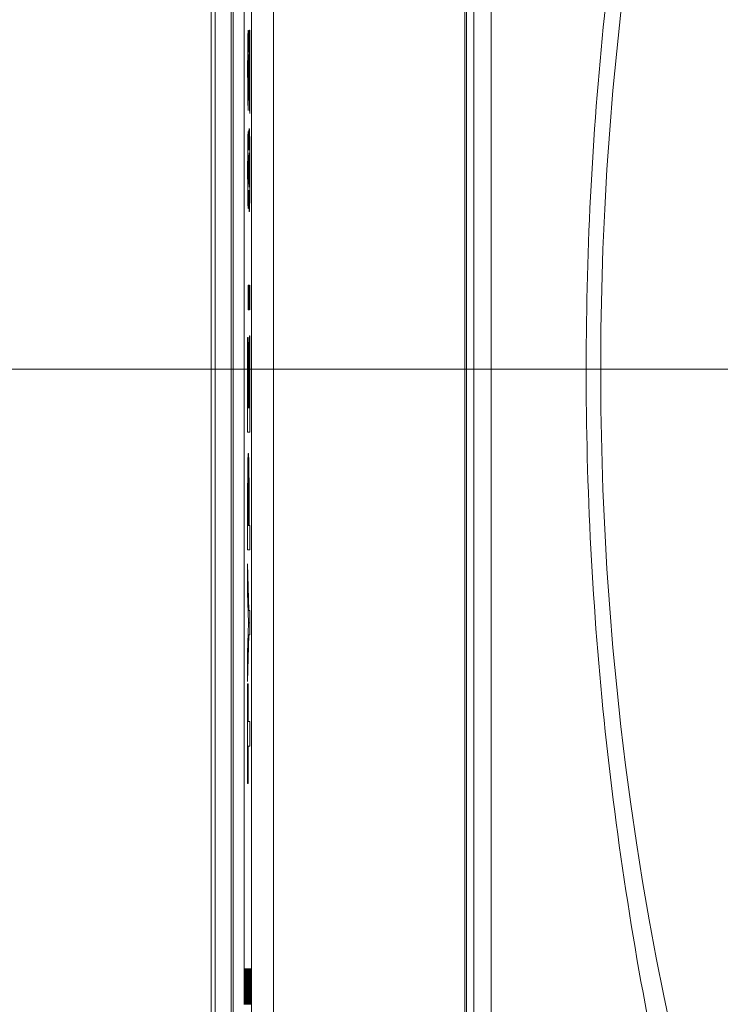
# Model space of a CAD drawing. Header units: millimetres. Extents: x 10 to 272, y 8 to 208.
# Tile 10 of 25: x 56.01 to 58.75, y 172.67 to 176.53. Entities that reach past the tile are written whole.
import ezdxf

# ---------------------------------------------------------------- set-up
doc = ezdxf.new("R2010")
doc.units = ezdxf.units.MM
doc.styles.add('SLDTEXTSTYLE1', font='TXT', dxfattribs={"width": 0.605})
doc.dimstyles.new('SLDDIMSTYLE0', dxfattribs={"dimtxt": 2.054655, "dimasz": 3, "dimexe": 0, "dimexo": 0.0625, "dimgap": 0.513664, "dimtad": 0, "dimtih": 1, "dimtoh": 1, "dimlfac": 2, "dimrnd": 1e-09, "dimzin": 4, "dimdsep": 46, "dimtxsty": 'SLDTEXTSTYLE1', "dimsah": 1, "dimcen": 0.09, "dimadec": 0, "dimazin": 1, "dimtfac": 1, "dimtofl": 0, "dimtmove": 0, "dimatfit": 3, "dimfxl": 1, "dimfrac": 2, "dimtolj": 1, "dimtzin": 12, "dimarcsym": 0})

# ---------------------------------------------------------------- blocks, each defined once
blk = doc.blocks.new('*D19')
at = {"color": 7, "linetype": 'Continuous', "lineweight": 0}
for p, q in [((59.131, 188.9121), (28.8699, 188.9121)), ((30.3699, 188.9121), (30.3699, 178.0597)), ((30.7227, 177.5893), (30.2524, 177.5893)), ((30.2524, 177.5893), (30.2524, 174.4339)), ((37.3863, 177.5893), (37.8567, 177.5893)), ((37.8567, 177.5893), (37.8567, 174.4339)), ((30.2524, 174.4339), (30.7227, 174.4339)), ((37.8567, 174.4339), (37.3863, 174.4339)), ((30.3699, 161.4121), (30.3699, 173.9635)), ((59.131, 161.4121), (28.8699, 161.4121))]:
    blk.add_line(p, q, dxfattribs=at)
for points in [[(30.3699, 188.9121), (29.8619, 185.9121), (30.8779, 185.9121)], [(30.3699, 161.4121), (30.8779, 164.4121), (29.8619, 164.4121)]]:
    blk.add_solid(points, dxfattribs=at)
at = {"color": 7, "linetype": 'Continuous', "lineweight": 0, "char_height": 2.11667, "attachment_point": 1, "style": 'SLDTEXTSTYLE1'}
for s, insert in [('55.0', (22.5304, 177.1624, -17.7)), ('2.17', (31.3107, 177.1624, -17.7))]:
    blk.add_mtext(s, dxfattribs=dict(at, insert=insert))
blk = doc.blocks.new('SW_CENTERMARKSYMBOL_0')
at = {"color": 0, "linetype": 'Continuous', "lineweight": 0}
blk.add_line((-2.54, 0), (-24.8601, 0), dxfattribs=at)

msp = doc.modelspace()

# ---------------------------------------------------------------- linework, layer by layer
at = {"color": 7, "linetype": 'Continuous', "lineweight": 15}
for p, q in [((57.7873, 165.7637), (57.7873, 184.5606)), ((56.7567, 184.5378), (56.7567, 165.7865)), ((57.0011, 184.5378), (57.0011, 165.7865)), ((57.7511, 184.5378), (57.7511, 165.7865)), ((57.7576, 184.5378), (57.7576, 165.7865)), ((57.8544, 165.8309), (57.8544, 184.4934)), ((56.7719, 169.6621), (56.7719, 180.6621)), ((56.8353, 180.6621), (56.8353, 169.6621)), ((56.8429, 169.6621), (56.8429, 180.6621)), ((56.915, 180.6621), (56.915, 169.6621)), ((56.8868, 180.4684), (56.8868, 172.6705)), ((56.9069, 176.4917), (56.9086, 176.4917)), ((56.9069, 176.3059), (56.9069, 176.4917)), ((56.9086, 176.4917), (56.9086, 176.1648)), ((56.9027, 176.2738), (56.9025, 176.1776)), ((56.9022, 175.3956), (56.9022, 175.4917)), ((56.9022, 175.4917), (56.9039, 175.4917)), ((56.9039, 175.4917), (56.9039, 175.3956)), ((56.9069, 175.3956), (56.9069, 175.4917)), ((56.9069, 175.4917), (56.9086, 175.4917)), ((56.9086, 175.4917), (56.9086, 175.3956)), ((56.9039, 175.3956), (56.9022, 175.3956)), ((56.9086, 175.3956), (56.9069, 175.3956)), ((56.9071, 175.011), (56.9071, 175.293)), ((56.9071, 175.293), (56.9086, 175.293)), ((56.9086, 175.293), (56.9086, 174.9148)), ((56.8999, 175.2866), (56.9013, 175.2866)), ((56.8999, 174.9148), (56.8999, 175.2866)), ((56.9013, 175.2866), (56.9013, 175.011)), ((56.9032, 175.2674), (56.9047, 175.2674)), ((56.9032, 175.011), (56.9032, 175.2674)), ((56.9047, 175.2674), (56.9047, 175.011)), ((56.9013, 175.011), (56.9032, 175.011)), ((56.9047, 175.011), (56.9032, 175.011)), ((56.9047, 175.011), (56.9071, 175.011)), ((56.9086, 175.011), (56.9071, 175.011)), ((56.9086, 174.9148), (56.8999, 174.9148)), ((56.8999, 174.4533), (56.8999, 174.6132)), ((56.9013, 174.6003), (56.9013, 174.5494)), ((56.9039, 174.5494), (56.9039, 174.6071)), ((56.9054, 174.6071), (56.9039, 174.6071)), ((56.9054, 174.6152), (56.9054, 174.5494)), ((56.9013, 174.5494), (56.9039, 174.5494)), ((56.9054, 174.5494), (56.9039, 174.5494)), ((56.9054, 174.5494), (56.9086, 174.5494)), ((56.9086, 174.5494), (56.9086, 174.4533)), ((56.9086, 174.4533), (56.8999, 174.4533)), ((56.8999, 174.3988), (56.9049, 174.2161)), ((56.8999, 174.2863), (56.8999, 174.3988)), ((56.9035, 174.1679), (56.8999, 174.2863)), ((56.903, 174.2863), (56.8999, 174.2863)), ((56.9049, 174.2161), (56.9086, 174.2161)), ((56.9086, 174.2161), (56.9086, 174.1199)), ((56.8999, 174.0497), (56.9035, 174.1679)), ((56.9086, 174.1679), (56.9035, 174.1679)), ((56.9049, 174.1199), (56.8999, 173.9372)), ((56.9086, 174.1199), (56.9049, 174.1199)), ((56.8999, 173.9372), (56.8999, 174.0497)), ((56.903, 174.0497), (56.8999, 174.0497)), ((56.8999, 173.9276), (56.9013, 173.9276)), ((56.8999, 173.5366), (56.8999, 173.9276)), ((56.9013, 173.9276), (56.9013, 173.7802)), ((56.9013, 173.7802), (56.9086, 173.7802)), ((56.9086, 173.7802), (56.9086, 173.684)), ((56.9013, 173.684), (56.9013, 173.5366)), ((56.9086, 173.684), (56.9013, 173.684)), ((56.9013, 173.5366), (56.8999, 173.5366)), ((56.889, 172.8105), (56.889, 172.6709)), ((56.8915, 172.8105), (56.889, 172.8105)), ((56.8915, 172.6709), (56.8915, 172.8105)), ((56.8915, 172.8105), (56.8939, 172.8105)), ((56.8939, 172.8105), (56.8939, 172.6709)), ((56.8963, 172.8105), (56.8939, 172.8105)), ((56.8963, 172.6709), (56.8963, 172.8105)), ((56.8963, 172.8105), (56.8988, 172.8105)), ((56.8988, 172.8105), (56.8988, 172.6709)), ((56.9012, 172.8105), (56.8988, 172.8105)), ((56.9012, 172.6709), (56.9012, 172.8105)), ((56.9012, 172.8105), (56.9037, 172.8105)), ((56.9037, 172.8105), (56.9037, 172.6709)), ((56.9061, 172.8105), (56.9037, 172.8105)), ((56.9061, 172.6709), (56.9061, 172.8105)), ((56.9061, 172.8105), (56.9086, 172.8105)), ((56.9086, 172.8105), (56.9086, 172.6709)), ((56.911, 172.8105), (56.9086, 172.8105)), ((56.911, 172.6709), (56.911, 172.8105)), ((56.911, 172.8105), (56.9135, 172.8105)), ((56.9135, 172.8105), (56.9135, 172.6709)), ((56.915, 172.8105), (56.9135, 172.8105)), ((56.889, 172.6709), (56.8915, 172.6709)), ((56.8915, 172.6709), (56.8939, 172.6709)), ((56.8939, 172.6709), (56.8963, 172.6709)), ((56.8963, 172.6709), (56.8988, 172.6709)), ((56.8988, 172.6709), (56.9012, 172.6709)), ((56.9012, 172.6709), (56.9037, 172.6709)), ((56.9037, 172.6709), (56.9061, 172.6709)), ((56.9061, 172.6709), (56.9086, 172.6709)), ((56.9086, 172.6709), (56.911, 172.6709)), ((56.911, 172.6709), (56.9135, 172.6709)), ((56.9135, 172.6709), (56.915, 172.6709))]:
    msp.add_line(p, q, dxfattribs=at)
msp.add_circle((70.4843, 175.1621), 12.2, dxfattribs=at)
for points, knots in [([(58.5295, 172.3187), (58.4288, 172.7891), (58.3531, 173.2629), (58.252, 174.2186), (58.2272, 174.6959), (58.2278, 175.6465), (58.2532, 176.1202), (58.3538, 177.0649), (58.429, 177.5359), (58.5295, 178.0056)], [0, 0, 0, 0, 0.25, 0.25, 0.5, 0.5, 0.75, 0.75, 1, 1, 1, 1]), ([(56.8999, 176.3383), (56.8999, 176.3441), (56.8999, 176.3554), (56.8999, 176.3719), (56.9, 176.3875), (56.9, 176.4021), (56.9001, 176.4158), (56.9002, 176.4285), (56.9004, 176.4402), (56.9005, 176.4509), (56.9007, 176.4605), (56.9009, 176.4688), (56.9011, 176.4759), (56.9013, 176.4818), (56.9015, 176.4861), (56.9018, 176.4893), (56.902, 176.4914), (56.9022, 176.4916), (56.9022, 176.4917)], [0, 0, 0, 0, 0.075672, 0.147381, 0.216085, 0.281698, 0.34546, 0.407486, 0.468731, 0.529782, 0.590033, 0.648548, 0.705954, 0.763102, 0.820289, 0.878479, 0.938226, 1, 1, 1, 1]), ([(56.9022, 176.4917), (56.9023, 176.4916), (56.9025, 176.4914), (56.9028, 176.489), (56.9031, 176.4855), (56.9033, 176.4802), (56.9036, 176.4736), (56.9039, 176.465), (56.9042, 176.4551), (56.9043, 176.4473), (56.9044, 176.4432)], [0, 0, 0, 0, 0.119176, 0.236427, 0.352664, 0.469086, 0.589463, 0.717601, 0.854189, 1, 1, 1, 1]), ([(56.9044, 176.4432), (56.9045, 176.4417), (56.9045, 176.4385), (56.9046, 176.4329), (56.9048, 176.4265), (56.9049, 176.4193), (56.905, 176.4111), (56.9052, 176.4021), (56.9054, 176.392), (56.9055, 176.3815), (56.9057, 176.371), (56.9058, 176.3614), (56.906, 176.3526), (56.9061, 176.3451), (56.9062, 176.3385), (56.9063, 176.333), (56.9064, 176.3284), (56.9065, 176.3222), (56.9067, 176.3142), (56.9068, 176.3086), (56.9069, 176.3059)], [0, 0, 0, 0, 0.036975, 0.079193, 0.126701, 0.179184, 0.237369, 0.300559, 0.369153, 0.443112, 0.516018, 0.582473, 0.642137, 0.69462, 0.740679, 0.779589, 0.812074, 0.837814, 0.922565, 1, 1, 1, 1]), ([(56.9025, 176.3956), (56.9024, 176.3954), (56.9022, 176.395), (56.902, 176.3922), (56.9018, 176.3871), (56.9016, 176.3801), (56.9015, 176.3713), (56.9014, 176.361), (56.9013, 176.3491), (56.9013, 176.3407), (56.9013, 176.3363)], [0, 0, 0, 0, 0.14914, 0.282162, 0.404656, 0.52111, 0.634416, 0.748796, 0.868711, 1, 1, 1, 1]), ([(56.9035, 176.3765), (56.9034, 176.3794), (56.9032, 176.385), (56.903, 176.3911), (56.9027, 176.3948), (56.9026, 176.3953), (56.9025, 176.3956)], [0, 0, 0, 0, 0.272796, 0.526191, 0.766904, 1, 1, 1, 1]), ([(56.9049, 176.3), (56.9048, 176.305), (56.9046, 176.3144), (56.9044, 176.3278), (56.9042, 176.3396), (56.904, 176.35), (56.9039, 176.3588), (56.9037, 176.366), (56.9036, 176.3719), (56.9035, 176.3751), (56.9035, 176.3765)], [0, 0, 0, 0, 0.18509, 0.352357, 0.50308, 0.637279, 0.752473, 0.851886, 0.934339, 1, 1, 1, 1]), ([(56.9025, 176.1776), (56.9024, 176.1784), (56.9022, 176.1799), (56.9019, 176.1836), (56.9016, 176.1884), (56.9013, 176.1943), (56.9011, 176.2013), (56.9008, 176.2095), (56.9006, 176.2188), (56.9005, 176.2292), (56.9003, 176.2405), (56.9002, 176.2524), (56.9001, 176.2651), (56.9, 176.2785), (56.9, 176.2925), (56.8999, 176.3072), (56.8999, 176.3225), (56.8999, 176.3329), (56.8999, 176.3383)], [0, 0, 0, 0, 0.079436, 0.154013, 0.224141, 0.289934, 0.352732, 0.412726, 0.470303, 0.527169, 0.583502, 0.639948, 0.696585, 0.753727, 0.812707, 0.872963, 0.935035, 1, 1, 1, 1]), ([(56.9013, 176.3363), (56.9013, 176.3319), (56.9013, 176.3235), (56.9014, 176.3115), (56.9015, 176.301), (56.9016, 176.2936), (56.9017, 176.2885), (56.9018, 176.2851), (56.9019, 176.2821), (56.9021, 176.2795), (56.9022, 176.2774), (56.9023, 176.2758), (56.9025, 176.2744), (56.9026, 176.274), (56.9027, 176.2738)], [0, 0, 0, 0, 0.116899, 0.225824, 0.330086, 0.435451, 0.490307, 0.548244, 0.610767, 0.677675, 0.749189, 0.826859, 0.910112, 1, 1, 1, 1]), ([(56.9086, 176.1648), (56.9085, 176.1659), (56.9082, 176.1681), (56.9077, 176.175), (56.9073, 176.1841), (56.907, 176.194), (56.9067, 176.2039), (56.9065, 176.2128), (56.9063, 176.2235), (56.906, 176.2357), (56.9058, 176.2495), (56.9055, 176.2648), (56.9052, 176.2818), (56.905, 176.2938), (56.9049, 176.3)], [0, 0, 0, 0, 0.096357, 0.192661, 0.289455, 0.388479, 0.441921, 0.501521, 0.567883, 0.640892, 0.720371, 0.806637, 0.900016, 1, 1, 1, 1]), ([(56.9039, 176.0214), (56.9039, 176.0248), (56.9039, 176.0315), (56.904, 176.0411), (56.9041, 176.05), (56.9042, 176.0584), (56.9043, 176.066), (56.9044, 176.073), (56.9046, 176.0795), (56.9047, 176.0852), (56.9048, 176.0904), (56.905, 176.0949), (56.9051, 176.0986), (56.9053, 176.1017), (56.9055, 176.1042), (56.9056, 176.1058), (56.9058, 176.107), (56.9059, 176.1071), (56.906, 176.1071)], [0, 0, 0, 0, 0.069665, 0.136701, 0.201986, 0.265487, 0.327798, 0.389, 0.449413, 0.510371, 0.570399, 0.630715, 0.690004, 0.750294, 0.810528, 0.872287, 0.935378, 1, 1, 1, 1]), ([(56.906, 176.1071), (56.9061, 176.107), (56.9063, 176.1067), (56.9066, 176.1047), (56.9068, 176.1012), (56.9071, 176.0963), (56.9073, 176.0903), (56.9075, 176.0826), (56.9078, 176.0736), (56.908, 176.0633), (56.9081, 176.0519), (56.9083, 176.0396), (56.9084, 176.0262), (56.9085, 176.012), (56.9086, 175.9968), (56.9087, 175.9808), (56.9087, 175.9639), (56.9087, 175.9523), (56.9087, 175.9463)], [0, 0, 0, 0, 0.066854, 0.13136, 0.193376, 0.253727, 0.313354, 0.372541, 0.431943, 0.492442, 0.552999, 0.613131, 0.673299, 0.734381, 0.79726, 0.861907, 0.92957, 1, 1, 1, 1]), ([(56.8999, 175.9436), (56.8999, 175.9495), (56.8999, 175.9607), (56.8999, 175.9772), (56.9, 175.9926), (56.9, 176.0071), (56.9001, 176.0205), (56.9002, 176.033), (56.9003, 176.0444), (56.9005, 176.0548), (56.9007, 176.0642), (56.9008, 176.0721), (56.901, 176.0791), (56.9012, 176.0846), (56.9014, 176.0889), (56.9016, 176.092), (56.9018, 176.094), (56.902, 176.0942), (56.9021, 176.0943)], [0, 0, 0, 0, 0.078715, 0.152764, 0.223531, 0.290545, 0.355368, 0.417847, 0.478669, 0.539111, 0.598255, 0.655802, 0.71198, 0.767583, 0.82394, 0.880851, 0.939356, 1, 1, 1, 1]), ([(56.9021, 176.0943), (56.9022, 176.0941), (56.9024, 176.0936), (56.9026, 176.0899), (56.9029, 176.0839), (56.9031, 176.0754), (56.9034, 176.0649), (56.9036, 176.0522), (56.9037, 176.0377), (56.9038, 176.0269), (56.9039, 176.0214)], [0, 0, 0, 0, 0.125211, 0.24639, 0.365556, 0.487097, 0.609911, 0.734683, 0.864055, 1, 1, 1, 1]), ([(56.9022, 175.9981), (56.9021, 175.998), (56.902, 175.9977), (56.9018, 175.9948), (56.9016, 175.9902), (56.9015, 175.9836), (56.9014, 175.9757), (56.9013, 175.9662), (56.9012, 175.9556), (56.9012, 175.9481), (56.9012, 175.9442)], [0, 0, 0, 0, 0.140007, 0.267766, 0.389639, 0.510214, 0.628546, 0.746348, 0.867824, 1, 1, 1, 1]), ([(56.9032, 175.9433), (56.9032, 175.9473), (56.9032, 175.9549), (56.9032, 175.9658), (56.9031, 175.9753), (56.903, 175.9835), (56.9028, 175.9901), (56.9026, 175.9949), (56.9024, 175.9977), (56.9023, 175.998), (56.9022, 175.9981)], [0, 0, 0, 0, 0.131009, 0.252583, 0.368363, 0.485362, 0.603738, 0.725976, 0.85584, 1, 1, 1, 1]), ([(56.9059, 176.011), (56.9059, 176.0109), (56.9058, 176.0108), (56.9056, 176.0099), (56.9055, 176.0084), (56.9054, 176.0063), (56.9053, 176.0036), (56.9051, 176.0003), (56.905, 175.9964), (56.9049, 175.9919), (56.9049, 175.9871), (56.9048, 175.9818), (56.9047, 175.9762), (56.9047, 175.9702), (56.9046, 175.964), (56.9046, 175.9574), (56.9046, 175.9506), (56.9046, 175.9459), (56.9046, 175.9434)], [0, 0, 0, 0, 0.073811, 0.144537, 0.212615, 0.278536, 0.342029, 0.403351, 0.465453, 0.527123, 0.587877, 0.646434, 0.704682, 0.762122, 0.81951, 0.877816, 0.937463, 1, 1, 1, 1]), ([(56.9074, 175.9448), (56.9074, 175.9472), (56.9074, 175.9518), (56.9073, 175.9585), (56.9073, 175.9649), (56.9073, 175.971), (56.9072, 175.9768), (56.9072, 175.9822), (56.9071, 175.9875), (56.907, 175.9922), (56.9069, 175.9967), (56.9068, 176.0005), (56.9067, 176.0038), (56.9065, 176.0063), (56.9064, 176.0086), (56.9062, 176.0098), (56.9061, 176.0108), (56.906, 176.0109), (56.9059, 176.011)], [0, 0, 0, 0, 0.058895, 0.115007, 0.170669, 0.225469, 0.279613, 0.334167, 0.390886, 0.449148, 0.509012, 0.570138, 0.633673, 0.699604, 0.768316, 0.841558, 0.918424, 1, 1, 1, 1]), ([(56.9059, 175.8763), (56.906, 175.8764), (56.9061, 175.8765), (56.9062, 175.8774), (56.9064, 175.8789), (56.9065, 175.8811), (56.9066, 175.8838), (56.9068, 175.8872), (56.9069, 175.8911), (56.907, 175.8957), (56.9071, 175.9008), (56.9072, 175.9062), (56.9072, 175.9119), (56.9073, 175.9179), (56.9073, 175.9242), (56.9073, 175.9308), (56.9074, 175.9377), (56.9074, 175.9424), (56.9074, 175.9448)], [0, 0, 0, 0, 0.07914, 0.153668, 0.224788, 0.293153, 0.358059, 0.421441, 0.482493, 0.54349, 0.603504, 0.660793, 0.71724, 0.772156, 0.827706, 0.883864, 0.940622, 1, 1, 1, 1]), ([(56.9087, 175.9463), (56.9087, 175.9408), (56.9087, 175.93), (56.9087, 175.914), (56.9086, 175.8988), (56.9086, 175.8843), (56.9085, 175.8704), (56.9084, 175.8574), (56.9082, 175.8449), (56.9081, 175.8373), (56.9081, 175.8335)], [0, 0, 0, 0, 0.137825, 0.269593, 0.397834, 0.521619, 0.643406, 0.76291, 0.881166, 1, 1, 1, 1]), ([(56.9021, 175.793), (56.902, 175.7931), (56.9018, 175.7933), (56.9016, 175.7952), (56.9014, 175.7983), (56.9012, 175.8026), (56.901, 175.8081), (56.9008, 175.8149), (56.9007, 175.8228), (56.9005, 175.8321), (56.9003, 175.8424), (56.9002, 175.8538), (56.9001, 175.8663), (56.9, 175.8798), (56.9, 175.8943), (56.8999, 175.9099), (56.8999, 175.9264), (56.8999, 175.9378), (56.8999, 175.9436)], [0, 0, 0, 0, 0.060588, 0.118973, 0.175831, 0.232135, 0.287686, 0.343567, 0.400777, 0.459546, 0.51958, 0.580726, 0.642741, 0.707504, 0.775327, 0.846028, 0.920907, 1, 1, 1, 1]), ([(56.9012, 175.9442), (56.9012, 175.9402), (56.9012, 175.9325), (56.9013, 175.9216), (56.9014, 175.9119), (56.9015, 175.9038), (56.9016, 175.8972), (56.9018, 175.8925), (56.902, 175.8896), (56.9021, 175.8893), (56.9022, 175.8892)], [0, 0, 0, 0, 0.13476, 0.257747, 0.376379, 0.495459, 0.614324, 0.734951, 0.86198, 1, 1, 1, 1]), ([(56.9022, 175.8892), (56.9023, 175.8893), (56.9024, 175.8896), (56.9026, 175.8924), (56.9028, 175.8971), (56.903, 175.9035), (56.9031, 175.9117), (56.9032, 175.9212), (56.9032, 175.9319), (56.9032, 175.9394), (56.9032, 175.9433)], [0, 0, 0, 0, 0.144102, 0.275997, 0.397647, 0.516215, 0.632499, 0.749124, 0.869144, 1, 1, 1, 1]), ([(56.9046, 175.9434), (56.9046, 175.9407), (56.9046, 175.9354), (56.9046, 175.9277), (56.9046, 175.9206), (56.9047, 175.9139), (56.9047, 175.9078), (56.9048, 175.9023), (56.9049, 175.8972), (56.905, 175.8914), (56.9052, 175.8854), (56.9054, 175.8803), (56.9057, 175.8768), (56.9058, 175.8765), (56.9059, 175.8763)], [0, 0, 0, 0, 0.072037, 0.139418, 0.203909, 0.266153, 0.326665, 0.387387, 0.448815, 0.511305, 0.636809, 0.757709, 0.878594, 1, 1, 1, 1]), ([(56.9039, 175.8652), (56.9038, 175.8622), (56.9038, 175.8562), (56.9037, 175.8476), (56.9036, 175.8397), (56.9035, 175.8326), (56.9034, 175.8259), (56.9033, 175.82), (56.9032, 175.8147), (56.9031, 175.8086), (56.9029, 175.8023), (56.9026, 175.797), (56.9024, 175.7936), (56.9022, 175.7932), (56.9021, 175.793)], [0, 0, 0, 0, 0.074845, 0.146911, 0.216512, 0.282333, 0.34654, 0.409365, 0.470779, 0.530736, 0.648995, 0.764529, 0.880748, 1, 1, 1, 1]), ([(56.9061, 175.7802), (56.9059, 175.7804), (56.9057, 175.7809), (56.9054, 175.7849), (56.9051, 175.7913), (56.9048, 175.7987), (56.9046, 175.806), (56.9045, 175.8123), (56.9044, 175.8193), (56.9042, 175.827), (56.9041, 175.8355), (56.904, 175.8448), (56.9039, 175.8546), (56.9039, 175.8617), (56.9039, 175.8652)], [0, 0, 0, 0, 0.122228, 0.241582, 0.360421, 0.480261, 0.541082, 0.601977, 0.664277, 0.727556, 0.791866, 0.858859, 0.928323, 1, 1, 1, 1]), ([(56.9081, 175.8335), (56.908, 175.8292), (56.9079, 175.8208), (56.9077, 175.81), (56.9075, 175.8007), (56.9072, 175.7932), (56.9069, 175.7873), (56.9067, 175.7832), (56.9064, 175.7806), (56.9062, 175.7803), (56.9061, 175.7802)], [0, 0, 0, 0, 0.126169, 0.249064, 0.368685, 0.489031, 0.610185, 0.73553, 0.864231, 1, 1, 1, 1]), ([(56.9, 174.7318), (56.9, 174.7353), (56.9001, 174.7422), (56.9001, 174.7522), (56.9002, 174.7618), (56.9003, 174.7709), (56.9004, 174.7795), (56.9006, 174.7878), (56.9007, 174.7956), (56.9009, 174.803), (56.901, 174.8097), (56.9012, 174.8155), (56.9014, 174.8204), (56.9016, 174.8246), (56.9018, 174.8277), (56.9021, 174.8298), (56.9023, 174.8313), (56.9025, 174.8314), (56.9026, 174.8315)], [0, 0, 0, 0, 0.056697, 0.112529, 0.168226, 0.224454, 0.280939, 0.338491, 0.39746, 0.458575, 0.520431, 0.582933, 0.646632, 0.712214, 0.779824, 0.850066, 0.923377, 1, 1, 1, 1]), ([(56.9026, 174.8315), (56.9027, 174.8313), (56.903, 174.831), (56.9033, 174.8277), (56.9036, 174.8226), (56.9039, 174.8152), (56.9042, 174.8062), (56.9044, 174.7962), (56.9046, 174.7849), (56.9048, 174.7726), (56.905, 174.7596), (56.9051, 174.7466), (56.9052, 174.7334), (56.9052, 174.7244), (56.9052, 174.72)], [0, 0, 0, 0, 0.109366, 0.210535, 0.305157, 0.394452, 0.479484, 0.561009, 0.639657, 0.717014, 0.791904, 0.863783, 0.932836, 1, 1, 1, 1]), ([(56.8999, 174.6132), (56.8999, 174.6205), (56.8999, 174.6343), (56.8999, 174.6541), (56.8999, 174.6719), (56.8999, 174.6877), (56.8999, 174.7015), (56.8999, 174.7134), (56.9, 174.7233), (56.9, 174.7292), (56.9, 174.7318)], [0, 0, 0, 0, 0.182561, 0.349169, 0.498162, 0.631255, 0.747721, 0.848429, 0.931835, 1, 1, 1, 1]), ([(56.9026, 174.7353), (56.9025, 174.7352), (56.9024, 174.7348), (56.9022, 174.7315), (56.902, 174.7263), (56.9018, 174.7189), (56.9016, 174.7099), (56.9015, 174.6998), (56.9014, 174.6884), (56.9014, 174.6803), (56.9014, 174.6762)], [0, 0, 0, 0, 0.135738, 0.263178, 0.386088, 0.508621, 0.630649, 0.751346, 0.87353, 1, 1, 1, 1]), ([(56.9039, 174.6071), (56.9039, 174.6121), (56.9039, 174.6216), (56.9039, 174.6353), (56.9039, 174.6476), (56.9039, 174.6587), (56.9038, 174.6685), (56.9038, 174.677), (56.9038, 174.6842), (56.9037, 174.692), (56.9037, 174.7003), (56.9036, 174.7093), (56.9035, 174.7171), (56.9033, 174.7236), (56.9032, 174.7288), (56.903, 174.7326), (56.9028, 174.735), (56.9027, 174.7352), (56.9026, 174.7353)], [0, 0, 0, 0, 0.088232, 0.168798, 0.24231, 0.307664, 0.366127, 0.416554, 0.460228, 0.496932, 0.561825, 0.624234, 0.685457, 0.746955, 0.809017, 0.870492, 0.934141, 1, 1, 1, 1]), ([(56.9052, 174.72), (56.9052, 174.7168), (56.9053, 174.7101), (56.9053, 174.6996), (56.9053, 174.688), (56.9053, 174.6754), (56.9053, 174.6618), (56.9053, 174.6471), (56.9054, 174.6315), (56.9054, 174.6208), (56.9054, 174.6152)], [0, 0, 0, 0, 0.091919, 0.193755, 0.303983, 0.424368, 0.554124, 0.693262, 0.841892, 1, 1, 1, 1]), ([(56.9014, 174.6762), (56.9014, 174.6744), (56.9014, 174.6705), (56.9014, 174.664), (56.9013, 174.6563), (56.9013, 174.6474), (56.9013, 174.6373), (56.9013, 174.626), (56.9013, 174.6135), (56.9013, 174.6048), (56.9013, 174.6003)], [0, 0, 0, 0, 0.070575, 0.156655, 0.258348, 0.375719, 0.50881, 0.656332, 0.820925, 1, 1, 1, 1])]:
    msp.add_open_spline(points, degree=3, knots=knots, dxfattribs=at)

# ---------------------------------------------------------------- block references
at = {"color": 7, "linetype": 'Continuous', "lineweight": 0}
msp.add_blockref('SW_CENTERMARKSYMBOL_0', (70.4843, 175.1621), dxfattribs=at)

# ---------------------------------------------------------------- dimensions: what is measured, and where the dimension line sits
dim = msp.add_linear_dim(base=(30.3699, 188.9121), p1=(61.131, 161.4121), p2=(61.131, 188.9121), angle=90, dimstyle='SLDDIMSTYLE0', dxfattribs=at)
dim.commit()
dim.dimension.update_dxf_attribs({"geometry": '*D19', "text_midpoint": (30.3699, 176.0116), "dimtype": 160})

doc.saveas('drawing.dxf')
